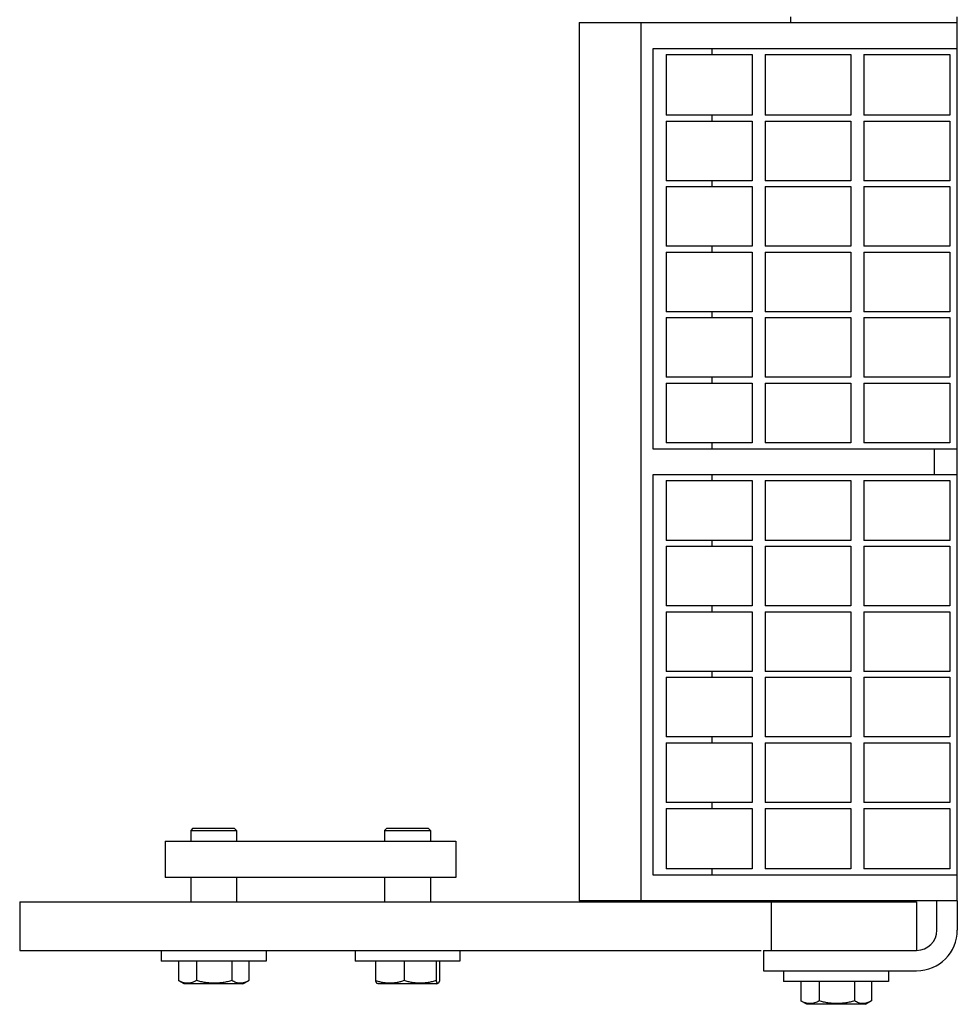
# Model space of a CAD drawing. Header units: inches. Extents: x 0 to 176, y 0 to 136.
# Tile 2 of 11: x 46.81 to 51.64, y 87.2 to 92.28. Entities that reach past the tile are written whole.
import ezdxf

# ---------------------------------------------------------------- set-up
doc = ezdxf.new("R2010")
doc.units = ezdxf.units.IN
doc.header["$LTSCALE"] = 9.68
doc.header["$MEASUREMENT"] = 0
for name, color, linetype in [('518353_WW_518353_36_BL4', 7, 'CONTINUOUS'), ('520309_BL0', 7, 'CONTINUOUS'), ('532387_BL3', 7, 'CONTINUOUS'), ('807_1830_10_1_SOLID1_BL34', 7, 'CONTINUOUS'), ('807_1830_11_1_SOLID1_BL8', 7, 'CONTINUOUS'), ('807_1830_12_1_SOLID1_BL32', 7, 'CONTINUOUS'), ('807_1830_13_1_SOLID1_BL25', 7, 'CONTINUOUS'), ('807_1830_14_1_SOLID1_BL40', 7, 'CONTINUOUS'), ('807_1830_15_1_SOLID1_BL17', 7, 'CONTINUOUS'), ('807_1830_16_1_SOLID1_BL33', 7, 'CONTINUOUS'), ('807_1830_17_1_SOLID1_BL30', 7, 'CONTINUOUS'), ('807_1830_18_1_SOLID1_BL18', 7, 'CONTINUOUS'), ('807_1830_19_1_SOLID1_BL29', 7, 'CONTINUOUS'), ('807_1830_1_1_SOLID1_BL23', 7, 'CONTINUOUS'), ('807_1830_1_SOLID1_BL35', 7, 'CONTINUOUS'), ('807_1830_20_1_SOLID1_BL41', 7, 'CONTINUOUS'), ('807_1830_21_1_SOLID1_BL46', 7, 'CONTINUOUS'), ('807_1830_22_1_SOLID1_BL7', 7, 'CONTINUOUS'), ('807_1830_23_1_SOLID1_BL26', 7, 'CONTINUOUS'), ('807_1830_24_1_SOLID1_BL39', 7, 'CONTINUOUS'), ('807_1830_25_1_SOLID1_BL37', 7, 'CONTINUOUS'), ('807_1830_26_1_SOLID1_BL36', 7, 'CONTINUOUS'), ('807_1830_27_1_SOLID1_BL10', 7, 'CONTINUOUS'), ('807_1830_28_1_SOLID1_BL24', 7, 'CONTINUOUS'), ('807_1830_29_1_SOLID1_BL44', 7, 'CONTINUOUS'), ('807_1830_2_1_SOLID1_BL20', 7, 'CONTINUOUS'), ('807_1830_30_1_SOLID1_BL11', 7, 'CONTINUOUS'), ('807_1830_31_1_SOLID1_BL31', 7, 'CONTINUOUS'), ('807_1830_32_1_SOLID1_BL12', 7, 'CONTINUOUS'), ('807_1830_33_1_SOLID1_BL45', 7, 'CONTINUOUS'), ('807_1830_34_1_SOLID1_BL16', 7, 'CONTINUOUS'), ('807_1830_35_1_SOLID1_BL22', 7, 'CONTINUOUS'), ('807_1830_36_1_SOLID1_BL9', 7, 'CONTINUOUS'), ('807_1830_3_1_SOLID1_BL13', 7, 'CONTINUOUS'), ('807_1830_4_1_SOLID1_BL38', 7, 'CONTINUOUS'), ('807_1830_5_1_SOLID1_BL19', 7, 'CONTINUOUS'), ('807_1830_6_1_SOLID1_BL42', 7, 'CONTINUOUS'), ('807_1830_7_1_SOLID1_BL43', 7, 'CONTINUOUS'), ('807_1830_8_1_SOLID1_BL27', 7, 'CONTINUOUS'), ('807_1830_9_1_SOLID1_BL21', 7, 'CONTINUOUS'), ('960616MSSF_BL1', 7, 'CONTINUOUS'), ('960616MSSF_BL2', 7, 'CONTINUOUS'), ('960616MSSF_BL6', 7, 'CONTINUOUS')]:
    doc.layers.add(name, color=color, linetype=linetype)

# ---------------------------------------------------------------- blocks, each defined once
blk = doc.blocks.new('520309_BL0', base_point=(71.5483, 68.7822))
at = {"layer": '520309_BL0', "color": 7, "linetype": 'CONTINUOUS'}
for p, q in [((46.8087, 87.7324), (51.4337, 87.7324)), ((46.8087, 87.7324), (46.8087, 87.4824)), ((50.6837, 87.7324), (50.6837, 87.4824)), ((51.4337, 87.7324), (51.4337, 87.4824)), ((46.8087, 87.4824), (50.6329, 87.4824))]:
    blk.add_line(p, q, dxfattribs=at)
blk = doc.blocks.new('960616MSSF_BL1', base_point=(47.8087, 69.0243))
at = {"layer": '960616MSSF_BL1', "color": 7, "linetype": 'CONTINUOUS'}
for p, q in [((47.7024, 88.1123), (47.6906, 88.1005)), ((47.7024, 88.1123), (47.915, 88.1123)), ((47.915, 88.1123), (47.9268, 88.1005)), ((47.6906, 88.1005), (47.9268, 88.1005)), ((47.6906, 88.1005), (47.6906, 88.0454)), ((47.9268, 88.1005), (47.9268, 88.0454)), ((47.6906, 87.8574), (47.6906, 87.7324)), ((47.9268, 87.8574), (47.9268, 87.7324)), ((47.538, 87.4824), (47.538, 87.4273)), ((48.0793, 87.4824), (48.0793, 87.4273)), ((48.0793, 87.4273), (47.538, 87.4273)), ((47.6269, 87.4273), (47.6269, 87.3268)), ((47.7213, 87.4273), (47.7213, 87.3268)), ((47.9031, 87.4273), (47.9031, 87.3268)), ((47.9905, 87.4273), (47.9905, 87.3268)), ((47.6573, 87.3092), (47.6289, 87.3256)), ((47.9601, 87.3092), (47.6573, 87.3092)), ((47.9601, 87.3092), (47.9885, 87.3256)), ((47.9905, 87.3268), (47.9883, 87.3255))]:
    blk.add_line(p, q, dxfattribs=at)
for points, knots in [([(47.7213, 87.3268), (47.7176, 87.3247), (47.71, 87.3208), (47.6982, 87.3163), (47.6862, 87.3134), (47.6741, 87.3124), (47.662, 87.3134), (47.65, 87.3163), (47.6383, 87.3208), (47.6307, 87.3247), (47.6269, 87.3268)], [0, 0, 0, 0, 0.130291, 0.256586, 0.379356, 0.500005, 0.620657, 0.74343, 0.869718, 1, 1, 1, 1]), ([(47.9031, 87.3268), (47.8958, 87.3246), (47.8809, 87.3207), (47.8582, 87.3162), (47.8353, 87.3134), (47.8122, 87.3124), (47.7892, 87.3134), (47.7663, 87.3162), (47.7436, 87.3207), (47.7287, 87.3246), (47.7213, 87.3268)], [0, 0, 0, 0, 0.125001, 0.250001, 0.375001, 0.5, 0.624999, 0.749999, 0.874999, 1, 1, 1, 1]), ([(47.9883, 87.3255), (47.9849, 87.3235), (47.9781, 87.3199), (47.9674, 87.3157), (47.9566, 87.3132), (47.9457, 87.3124), (47.9348, 87.3135), (47.924, 87.3165), (47.9134, 87.321), (47.9065, 87.3247), (47.9031, 87.3268)], [0, 0, 0, 0, 0.130721, 0.256745, 0.378764, 0.498542, 0.61859, 0.741338, 0.868319, 1, 1, 1, 1])]:
    blk.add_open_spline(points, degree=3, knots=knots, dxfattribs=at)
blk = doc.blocks.new('960616MSSF_BL2', base_point=(72.6029, 69.0243))
at = {"layer": '960616MSSF_BL2', "color": 7, "linetype": 'CONTINUOUS'}
for p, q in [((48.7024, 88.1123), (48.6906, 88.1005)), ((48.7024, 88.1123), (48.915, 88.1123)), ((48.915, 88.1123), (48.9268, 88.1005)), ((48.6906, 88.1005), (48.9268, 88.1005)), ((48.6906, 88.1005), (48.6906, 88.0454)), ((48.9268, 88.1005), (48.9268, 88.0454)), ((48.6906, 87.8574), (48.6906, 87.7324)), ((48.9268, 87.8574), (48.9268, 87.7324)), ((48.538, 87.4824), (48.538, 87.4273)), ((49.0793, 87.4824), (49.0793, 87.4273)), ((49.0793, 87.4273), (48.538, 87.4273)), ((48.6433, 87.4273), (48.6433, 87.3268)), ((48.7916, 87.4273), (48.7916, 87.3268)), ((48.9569, 87.4273), (48.9569, 87.3268)), ((48.974, 87.4273), (48.974, 87.3268)), ((48.6573, 87.3092), (48.6501, 87.3133)), ((48.9601, 87.3092), (48.6573, 87.3092)), ((48.9601, 87.3092), (48.9672, 87.3133))]:
    blk.add_line(p, q, dxfattribs=at)
for points, knots in [([(48.6433, 87.3268), (48.6439, 87.3251), (48.6449, 87.322), (48.6464, 87.3185), (48.6477, 87.3162), (48.6486, 87.3149), (48.6495, 87.3138), (48.6501, 87.3133), (48.6505, 87.3131)], [0, 0, 0, 0, 0.336494, 0.618794, 0.73728, 0.839893, 0.92698, 1, 1, 1, 1]), ([(48.7916, 87.3268), (48.7856, 87.3246), (48.7735, 87.3207), (48.755, 87.3162), (48.7363, 87.3134), (48.7175, 87.3124), (48.6986, 87.3134), (48.6799, 87.3162), (48.6614, 87.3207), (48.6493, 87.3246), (48.6433, 87.3268)], [0, 0, 0, 0, 0.126059, 0.251308, 0.375861, 0.500001, 0.624142, 0.748695, 0.873943, 1, 1, 1, 1]), ([(48.9569, 87.3268), (48.9502, 87.3246), (48.9367, 87.3207), (48.9161, 87.3162), (48.8952, 87.3134), (48.8742, 87.3124), (48.8532, 87.3134), (48.8324, 87.3162), (48.8118, 87.3207), (48.7983, 87.3246), (48.7916, 87.3268)], [0, 0, 0, 0, 0.125444, 0.250548, 0.37536, 0.5, 0.62464, 0.749452, 0.874556, 1, 1, 1, 1]), ([(48.9669, 87.3131), (48.9665, 87.3129), (48.9658, 87.3127), (48.9649, 87.3127), (48.9643, 87.3129), (48.9637, 87.3133), (48.9628, 87.3141), (48.9617, 87.3155), (48.9605, 87.3176), (48.9593, 87.3202), (48.958, 87.3233), (48.9573, 87.3256), (48.9569, 87.3268)], [0, 0, 0, 0, 0.071262, 0.105286, 0.141044, 0.180415, 0.224735, 0.330998, 0.462669, 0.619346, 0.799195, 1, 1, 1, 1]), ([(48.974, 87.3268), (48.9735, 87.3251), (48.9724, 87.322), (48.9709, 87.3185), (48.9696, 87.3162), (48.9687, 87.3149), (48.9678, 87.3138), (48.9672, 87.3133), (48.9669, 87.3131)], [0, 0, 0, 0, 0.336494, 0.618794, 0.73728, 0.839893, 0.92698, 1, 1, 1, 1])]:
    blk.add_open_spline(points, degree=3, knots=knots, dxfattribs=at)
blk = doc.blocks.new('532387_BL3', base_point=(72.0798, 69.0012))
at = {"layer": '532387_BL3', "color": 7, "linetype": 'CONTINUOUS'}
for p, q in [((47.5587, 88.0454), (49.0587, 88.0454)), ((47.5587, 88.0454), (47.5587, 87.8574)), ((49.0587, 88.0454), (49.0587, 87.8574)), ((49.0587, 87.8574), (47.5587, 87.8574))]:
    blk.add_line(p, q, dxfattribs=at)
blk = doc.blocks.new('518353_WW_518353_36_BL4', base_point=(91.8735, 87.9982))
at = {"layer": '518353_WW_518353_36_BL4', "color": 7, "linetype": 'CONTINUOUS'}
for p, q in [((50.7862, 92.2674), (50.7862, 92.2974)), ((51.6442, 92.2674), (51.6442, 92.2974)), ((51.5392, 87.5874), (51.5392, 87.7374)), ((51.6442, 87.7374), (51.6442, 87.5874)), ((50.6442, 87.4824), (51.4342, 87.4824)), ((50.6442, 87.4824), (50.6442, 87.3774)), ((50.6442, 87.3774), (51.4342, 87.3774))]:
    blk.add_line(p, q, dxfattribs=at)
for radius in [0.21, 0.105]:
    blk.add_arc((51.4342, 87.5874), radius, 270, 360, dxfattribs=at)
blk = doc.blocks.new('960616MSSF_BL6', base_point=(73.3407, 70.0244))
at = {"layer": '960616MSSF_BL6', "color": 7, "linetype": 'CONTINUOUS'}
for p, q in [((50.9011, 87.7374), (50.9011, 87.7324)), ((51.1373, 87.7374), (51.1373, 87.7324)), ((50.7485, 87.3774), (50.7485, 87.3223)), ((51.2898, 87.3774), (51.2898, 87.3223)), ((51.2898, 87.3223), (50.7485, 87.3223)), ((50.8374, 87.3223), (50.8374, 87.2218)), ((50.9318, 87.3223), (50.9318, 87.2218)), ((51.1136, 87.3223), (51.1136, 87.2218)), ((51.201, 87.3223), (51.201, 87.2218)), ((50.8678, 87.2042), (50.8394, 87.2206)), ((51.1706, 87.2042), (50.8678, 87.2042)), ((51.1706, 87.2042), (51.199, 87.2206)), ((51.201, 87.2218), (51.1988, 87.2205))]:
    blk.add_line(p, q, dxfattribs=at)
for points, knots in [([(50.9318, 87.2218), (50.9281, 87.2197), (50.9205, 87.2158), (50.9087, 87.2113), (50.8967, 87.2084), (50.8846, 87.2074), (50.8725, 87.2084), (50.8605, 87.2113), (50.8488, 87.2158), (50.8412, 87.2197), (50.8374, 87.2218)], [0, 0, 0, 0, 0.130291, 0.256586, 0.379356, 0.500005, 0.620657, 0.74343, 0.869718, 1, 1, 1, 1]), ([(51.1136, 87.2218), (51.1063, 87.2196), (51.0914, 87.2157), (51.0687, 87.2112), (51.0458, 87.2084), (51.0227, 87.2074), (50.9997, 87.2084), (50.9768, 87.2112), (50.9541, 87.2157), (50.9392, 87.2196), (50.9318, 87.2218)], [0, 0, 0, 0, 0.125001, 0.250001, 0.375001, 0.5, 0.624999, 0.749999, 0.874999, 1, 1, 1, 1]), ([(51.1988, 87.2205), (51.1954, 87.2185), (51.1886, 87.2149), (51.1779, 87.2107), (51.1671, 87.2082), (51.1562, 87.2074), (51.1453, 87.2085), (51.1345, 87.2115), (51.1239, 87.216), (51.117, 87.2197), (51.1136, 87.2218)], [0, 0, 0, 0, 0.130721, 0.256745, 0.378764, 0.498542, 0.61859, 0.741338, 0.868319, 1, 1, 1, 1])]:
    blk.add_open_spline(points, degree=3, knots=knots, dxfattribs=at)
blk = doc.blocks.new('807_1830_22_1_SOLID1_BL7', base_point=(74.7242, 72.7332))
at = {"layer": '807_1830_22_1_SOLID1_BL7', "color": 7, "linetype": 'CONTINUOUS'}
for p, q in [((49.6942, 92.2674), (51.6442, 92.2674)), ((49.6942, 92.2674), (49.6942, 87.7374)), ((50.0142, 87.7374), (50.0142, 92.2674)), ((51.6442, 87.7374), (51.6442, 92.2674)), ((51.6442, 92.1324), (50.0742, 92.1324)), ((50.0742, 92.1324), (50.0742, 90.0699)), ((50.3796, 92.1024), (50.3796, 92.1324)), ((50.3796, 91.7599), (50.3796, 91.7899)), ((50.3796, 91.4219), (50.3796, 91.4519)), ((50.3796, 91.0839), (50.3796, 91.1139)), ((50.3796, 90.7459), (50.3796, 90.7759)), ((50.3796, 90.4079), (50.3796, 90.4379)), ((50.3796, 90.0699), (50.3796, 90.0999)), ((50.0742, 90.0699), (51.6442, 90.0699)), ((51.5243, 90.0699), (51.5243, 89.9349)), ((51.6442, 89.9349), (50.0742, 89.9349)), ((50.0742, 89.9349), (50.0742, 87.8724)), ((50.3796, 89.9049), (50.3796, 89.9349)), ((50.3796, 89.5669), (50.3796, 89.5969)), ((50.3796, 89.2289), (50.3796, 89.2589)), ((50.3796, 88.8909), (50.3796, 88.9209)), ((50.3796, 88.5529), (50.3796, 88.5829)), ((50.3796, 88.2149), (50.3796, 88.2449)), ((50.0742, 87.8724), (51.6442, 87.8724)), ((50.3796, 87.8724), (50.3796, 87.9024)), ((51.6442, 87.7374), (49.6942, 87.7374))]:
    blk.add_line(p, q, dxfattribs=at)
blk = doc.blocks.new('807_1830_11_1_SOLID1_BL8', base_point=(73.9665, 71.0595))
at = {"layer": '807_1830_11_1_SOLID1_BL8', "color": 7, "linetype": 'CONTINUOUS'}
for p, q in [((51.1627, 88.2149), (51.6057, 88.2149)), ((51.1627, 88.2149), (51.1627, 87.9024)), ((51.6057, 88.2149), (51.6057, 87.9024)), ((51.6057, 87.9024), (51.1627, 87.9024))]:
    blk.add_line(p, q, dxfattribs=at)
blk = doc.blocks.new('807_1830_36_1_SOLID1_BL9', base_point=(50.8742, 71.1702))
at = {"layer": '807_1830_36_1_SOLID1_BL9', "color": 7, "linetype": 'CONTINUOUS'}
for p, q in [((50.6527, 88.2149), (51.0957, 88.2149)), ((50.6527, 88.2149), (50.6527, 87.9024)), ((51.0957, 88.2149), (51.0957, 87.9024)), ((51.0957, 87.9024), (50.6527, 87.9024))]:
    blk.add_line(p, q, dxfattribs=at)
blk = doc.blocks.new('807_1830_27_1_SOLID1_BL10', base_point=(50.3642, 71.1702))
at = {"layer": '807_1830_27_1_SOLID1_BL10', "color": 7, "linetype": 'CONTINUOUS'}
for p, q in [((50.1427, 88.2149), (50.5857, 88.2149)), ((50.1427, 88.2149), (50.1427, 87.9024)), ((50.5857, 88.2149), (50.5857, 87.9024)), ((50.5857, 87.9024), (50.1427, 87.9024))]:
    blk.add_line(p, q, dxfattribs=at)
blk = doc.blocks.new('807_1830_30_1_SOLID1_BL11', base_point=(74.1355, 71.2285))
at = {"layer": '807_1830_30_1_SOLID1_BL11', "color": 7, "linetype": 'CONTINUOUS'}
for p, q in [((51.1627, 88.5529), (51.6057, 88.5529)), ((51.1627, 88.5529), (51.1627, 88.2449)), ((51.6057, 88.5529), (51.6057, 88.2449)), ((51.6057, 88.2449), (51.1627, 88.2449))]:
    blk.add_line(p, q, dxfattribs=at)
blk = doc.blocks.new('807_1830_32_1_SOLID1_BL12', base_point=(50.8742, 88.3989))
at = {"layer": '807_1830_32_1_SOLID1_BL12', "color": 7, "linetype": 'CONTINUOUS'}
for p, q in [((50.6527, 88.5529), (51.0957, 88.5529)), ((50.6527, 88.5529), (50.6527, 88.2449)), ((51.0957, 88.5529), (51.0957, 88.2449)), ((51.0957, 88.2449), (50.6527, 88.2449))]:
    blk.add_line(p, q, dxfattribs=at)
blk = doc.blocks.new('807_1830_3_1_SOLID1_BL13', base_point=(50.3642, 88.3989))
at = {"layer": '807_1830_3_1_SOLID1_BL13', "color": 7, "linetype": 'CONTINUOUS'}
for p, q in [((50.1427, 88.5529), (50.5857, 88.5529)), ((50.1427, 88.5529), (50.1427, 88.2449)), ((50.5857, 88.5529), (50.5857, 88.2449)), ((50.5857, 88.2449), (50.1427, 88.2449))]:
    blk.add_line(p, q, dxfattribs=at)
blk = doc.blocks.new('807_1830_34_1_SOLID1_BL16', base_point=(74.3045, 71.3975))
at = {"layer": '807_1830_34_1_SOLID1_BL16', "color": 7, "linetype": 'CONTINUOUS'}
for p, q in [((51.1627, 88.8909), (51.6057, 88.8909)), ((51.1627, 88.8909), (51.1627, 88.5829)), ((51.6057, 88.8909), (51.6057, 88.5829)), ((51.6057, 88.5829), (51.1627, 88.5829))]:
    blk.add_line(p, q, dxfattribs=at)
blk = doc.blocks.new('807_1830_15_1_SOLID1_BL17', base_point=(50.8742, 88.7369))
at = {"layer": '807_1830_15_1_SOLID1_BL17', "color": 7, "linetype": 'CONTINUOUS'}
for p, q in [((50.6527, 88.8909), (51.0957, 88.8909)), ((50.6527, 88.8909), (50.6527, 88.5829)), ((51.0957, 88.8909), (51.0957, 88.5829)), ((51.0957, 88.5829), (50.6527, 88.5829))]:
    blk.add_line(p, q, dxfattribs=at)
blk = doc.blocks.new('807_1830_18_1_SOLID1_BL18', base_point=(50.3642, 88.7369))
at = {"layer": '807_1830_18_1_SOLID1_BL18', "color": 7, "linetype": 'CONTINUOUS'}
for p, q in [((50.1427, 88.8909), (50.5857, 88.8909)), ((50.1427, 88.8909), (50.1427, 88.5829)), ((50.5857, 88.8909), (50.5857, 88.5829)), ((50.5857, 88.5829), (50.1427, 88.5829))]:
    blk.add_line(p, q, dxfattribs=at)
blk = doc.blocks.new('807_1830_5_1_SOLID1_BL19', base_point=(74.4735, 71.5665))
at = {"layer": '807_1830_5_1_SOLID1_BL19', "color": 7, "linetype": 'CONTINUOUS'}
for p, q in [((51.1627, 89.2289), (51.6057, 89.2289)), ((51.1627, 89.2289), (51.1627, 88.9209)), ((51.6057, 89.2289), (51.6057, 88.9209)), ((51.6057, 88.9209), (51.1627, 88.9209))]:
    blk.add_line(p, q, dxfattribs=at)
blk = doc.blocks.new('807_1830_2_1_SOLID1_BL20', base_point=(50.8742, 89.0749))
at = {"layer": '807_1830_2_1_SOLID1_BL20', "color": 7, "linetype": 'CONTINUOUS'}
for p, q in [((50.6527, 89.2289), (51.0957, 89.2289)), ((50.6527, 89.2289), (50.6527, 88.9209)), ((51.0957, 89.2289), (51.0957, 88.9209)), ((51.0957, 88.9209), (50.6527, 88.9209))]:
    blk.add_line(p, q, dxfattribs=at)
blk = doc.blocks.new('807_1830_9_1_SOLID1_BL21', base_point=(50.3642, 89.0749))
at = {"layer": '807_1830_9_1_SOLID1_BL21', "color": 7, "linetype": 'CONTINUOUS'}
for p, q in [((50.1427, 89.2289), (50.5857, 89.2289)), ((50.1427, 89.2289), (50.1427, 88.9209)), ((50.5857, 89.2289), (50.5857, 88.9209)), ((50.5857, 88.9209), (50.1427, 88.9209))]:
    blk.add_line(p, q, dxfattribs=at)
blk = doc.blocks.new('807_1830_35_1_SOLID1_BL22', base_point=(74.6425, 71.7355))
at = {"layer": '807_1830_35_1_SOLID1_BL22', "color": 7, "linetype": 'CONTINUOUS'}
for p, q in [((51.1627, 89.5669), (51.6057, 89.5669)), ((51.1627, 89.5669), (51.1627, 89.2589)), ((51.6057, 89.5669), (51.6057, 89.2589)), ((51.6057, 89.2589), (51.1627, 89.2589))]:
    blk.add_line(p, q, dxfattribs=at)
blk = doc.blocks.new('807_1830_1_1_SOLID1_BL23', base_point=(50.8742, 89.4129))
at = {"layer": '807_1830_1_1_SOLID1_BL23', "color": 7, "linetype": 'CONTINUOUS'}
for p, q in [((50.6527, 89.5669), (51.0957, 89.5669)), ((50.6527, 89.5669), (50.6527, 89.2589)), ((51.0957, 89.5669), (51.0957, 89.2589)), ((51.0957, 89.2589), (50.6527, 89.2589))]:
    blk.add_line(p, q, dxfattribs=at)
blk = doc.blocks.new('807_1830_28_1_SOLID1_BL24', base_point=(50.3642, 89.4129))
at = {"layer": '807_1830_28_1_SOLID1_BL24', "color": 7, "linetype": 'CONTINUOUS'}
for p, q in [((50.1427, 89.5669), (50.5857, 89.5669)), ((50.1427, 89.5669), (50.1427, 89.2589)), ((50.5857, 89.5669), (50.5857, 89.2589)), ((50.5857, 89.2589), (50.1427, 89.2589))]:
    blk.add_line(p, q, dxfattribs=at)
blk = doc.blocks.new('807_1830_13_1_SOLID1_BL25', base_point=(74.8115, 71.9045))
at = {"layer": '807_1830_13_1_SOLID1_BL25', "color": 7, "linetype": 'CONTINUOUS'}
for p, q in [((51.1627, 89.9049), (51.6057, 89.9049)), ((51.1627, 89.9049), (51.1627, 89.5969)), ((51.6057, 89.9049), (51.6057, 89.5969)), ((51.6057, 89.5969), (51.1627, 89.5969))]:
    blk.add_line(p, q, dxfattribs=at)
blk = doc.blocks.new('807_1830_23_1_SOLID1_BL26', base_point=(50.8742, 89.7509))
at = {"layer": '807_1830_23_1_SOLID1_BL26', "color": 7, "linetype": 'CONTINUOUS'}
for p, q in [((50.6527, 89.9049), (51.0957, 89.9049)), ((50.6527, 89.9049), (50.6527, 89.5969)), ((51.0957, 89.9049), (51.0957, 89.5969)), ((51.0957, 89.5969), (50.6527, 89.5969))]:
    blk.add_line(p, q, dxfattribs=at)
blk = doc.blocks.new('807_1830_8_1_SOLID1_BL27', base_point=(50.3642, 89.7509))
at = {"layer": '807_1830_8_1_SOLID1_BL27', "color": 7, "linetype": 'CONTINUOUS'}
for p, q in [((50.1427, 89.9049), (50.5857, 89.9049)), ((50.1427, 89.9049), (50.1427, 89.5969)), ((50.5857, 89.9049), (50.5857, 89.5969)), ((50.5857, 89.5969), (50.1427, 89.5969))]:
    blk.add_line(p, q, dxfattribs=at)
blk = doc.blocks.new('807_1830_19_1_SOLID1_BL29', base_point=(75.063, 72.156))
at = {"layer": '807_1830_19_1_SOLID1_BL29', "color": 7, "linetype": 'CONTINUOUS'}
for p, q in [((51.1627, 90.4079), (51.6057, 90.4079)), ((51.1627, 90.4079), (51.1627, 90.0999)), ((51.6057, 90.4079), (51.6057, 90.0999)), ((51.6057, 90.0999), (51.1627, 90.0999))]:
    blk.add_line(p, q, dxfattribs=at)
blk = doc.blocks.new('807_1830_17_1_SOLID1_BL30', base_point=(50.8742, 90.2539))
at = {"layer": '807_1830_17_1_SOLID1_BL30', "color": 7, "linetype": 'CONTINUOUS'}
for p, q in [((50.6527, 90.4079), (51.0957, 90.4079)), ((50.6527, 90.4079), (50.6527, 90.0999)), ((51.0957, 90.4079), (51.0957, 90.0999)), ((51.0957, 90.0999), (50.6527, 90.0999))]:
    blk.add_line(p, q, dxfattribs=at)
blk = doc.blocks.new('807_1830_31_1_SOLID1_BL31', base_point=(50.3642, 90.2539))
at = {"layer": '807_1830_31_1_SOLID1_BL31', "color": 7, "linetype": 'CONTINUOUS'}
for p, q in [((50.1427, 90.4079), (50.5857, 90.4079)), ((50.1427, 90.4079), (50.1427, 90.0999)), ((50.5857, 90.4079), (50.5857, 90.0999)), ((50.5857, 90.0999), (50.1427, 90.0999))]:
    blk.add_line(p, q, dxfattribs=at)
blk = doc.blocks.new('807_1830_12_1_SOLID1_BL32', base_point=(75.232, 72.325))
at = {"layer": '807_1830_12_1_SOLID1_BL32', "color": 7, "linetype": 'CONTINUOUS'}
for p, q in [((51.1627, 90.7459), (51.6057, 90.7459)), ((51.1627, 90.7459), (51.1627, 90.4379)), ((51.6057, 90.7459), (51.6057, 90.4379)), ((51.6057, 90.4379), (51.1627, 90.4379))]:
    blk.add_line(p, q, dxfattribs=at)
blk = doc.blocks.new('807_1830_16_1_SOLID1_BL33', base_point=(50.8742, 90.5919))
at = {"layer": '807_1830_16_1_SOLID1_BL33', "color": 7, "linetype": 'CONTINUOUS'}
for p, q in [((50.6527, 90.7459), (51.0957, 90.7459)), ((50.6527, 90.7459), (50.6527, 90.4379)), ((51.0957, 90.7459), (51.0957, 90.4379)), ((51.0957, 90.4379), (50.6527, 90.4379))]:
    blk.add_line(p, q, dxfattribs=at)
blk = doc.blocks.new('807_1830_10_1_SOLID1_BL34', base_point=(50.3642, 90.5919))
at = {"layer": '807_1830_10_1_SOLID1_BL34', "color": 7, "linetype": 'CONTINUOUS'}
for p, q in [((50.1427, 90.7459), (50.5857, 90.7459)), ((50.1427, 90.7459), (50.1427, 90.4379)), ((50.5857, 90.7459), (50.5857, 90.4379)), ((50.5857, 90.4379), (50.1427, 90.4379))]:
    blk.add_line(p, q, dxfattribs=at)
blk = doc.blocks.new('807_1830_1_SOLID1_BL35', base_point=(75.401, 72.494))
at = {"layer": '807_1830_1_SOLID1_BL35', "color": 7, "linetype": 'CONTINUOUS'}
for p, q in [((51.1627, 91.0839), (51.6057, 91.0839)), ((51.1627, 91.0839), (51.1627, 90.7759)), ((51.6057, 91.0839), (51.6057, 90.7759)), ((51.6057, 90.7759), (51.1627, 90.7759))]:
    blk.add_line(p, q, dxfattribs=at)
blk = doc.blocks.new('807_1830_26_1_SOLID1_BL36', base_point=(50.8742, 90.9299))
at = {"layer": '807_1830_26_1_SOLID1_BL36', "color": 7, "linetype": 'CONTINUOUS'}
for p, q in [((50.6527, 91.0839), (51.0957, 91.0839)), ((50.6527, 91.0839), (50.6527, 90.7759)), ((51.0957, 91.0839), (51.0957, 90.7759)), ((51.0957, 90.7759), (50.6527, 90.7759))]:
    blk.add_line(p, q, dxfattribs=at)
blk = doc.blocks.new('807_1830_25_1_SOLID1_BL37', base_point=(50.3642, 90.9299))
at = {"layer": '807_1830_25_1_SOLID1_BL37', "color": 7, "linetype": 'CONTINUOUS'}
for p, q in [((50.1427, 91.0839), (50.5857, 91.0839)), ((50.1427, 91.0839), (50.1427, 90.7759)), ((50.5857, 91.0839), (50.5857, 90.7759)), ((50.5857, 90.7759), (50.1427, 90.7759))]:
    blk.add_line(p, q, dxfattribs=at)
blk = doc.blocks.new('807_1830_4_1_SOLID1_BL38', base_point=(75.57, 72.663))
at = {"layer": '807_1830_4_1_SOLID1_BL38', "color": 7, "linetype": 'CONTINUOUS'}
for p, q in [((51.1627, 91.4219), (51.6057, 91.4219)), ((51.1627, 91.4219), (51.1627, 91.1139)), ((51.6057, 91.4219), (51.6057, 91.1139)), ((51.6057, 91.1139), (51.1627, 91.1139))]:
    blk.add_line(p, q, dxfattribs=at)
blk = doc.blocks.new('807_1830_24_1_SOLID1_BL39', base_point=(50.8742, 91.2679))
at = {"layer": '807_1830_24_1_SOLID1_BL39', "color": 7, "linetype": 'CONTINUOUS'}
for p, q in [((50.6527, 91.4219), (51.0957, 91.4219)), ((50.6527, 91.4219), (50.6527, 91.1139)), ((51.0957, 91.4219), (51.0957, 91.1139)), ((51.0957, 91.1139), (50.6527, 91.1139))]:
    blk.add_line(p, q, dxfattribs=at)
blk = doc.blocks.new('807_1830_14_1_SOLID1_BL40', base_point=(50.3642, 91.2679))
at = {"layer": '807_1830_14_1_SOLID1_BL40', "color": 7, "linetype": 'CONTINUOUS'}
for p, q in [((50.1427, 91.4219), (50.5857, 91.4219)), ((50.1427, 91.4219), (50.1427, 91.1139)), ((50.5857, 91.4219), (50.5857, 91.1139)), ((50.5857, 91.1139), (50.1427, 91.1139))]:
    blk.add_line(p, q, dxfattribs=at)
blk = doc.blocks.new('807_1830_20_1_SOLID1_BL41', base_point=(75.739, 72.832))
at = {"layer": '807_1830_20_1_SOLID1_BL41', "color": 7, "linetype": 'CONTINUOUS'}
for p, q in [((51.1627, 91.7599), (51.6057, 91.7599)), ((51.1627, 91.7599), (51.1627, 91.4519)), ((51.6057, 91.7599), (51.6057, 91.4519)), ((51.6057, 91.4519), (51.1627, 91.4519))]:
    blk.add_line(p, q, dxfattribs=at)
blk = doc.blocks.new('807_1830_6_1_SOLID1_BL42', base_point=(50.8742, 91.6059))
at = {"layer": '807_1830_6_1_SOLID1_BL42', "color": 7, "linetype": 'CONTINUOUS'}
for p, q in [((50.6527, 91.7599), (51.0957, 91.7599)), ((50.6527, 91.7599), (50.6527, 91.4519)), ((51.0957, 91.7599), (51.0957, 91.4519)), ((51.0957, 91.4519), (50.6527, 91.4519))]:
    blk.add_line(p, q, dxfattribs=at)
blk = doc.blocks.new('807_1830_7_1_SOLID1_BL43', base_point=(50.3642, 91.6059))
at = {"layer": '807_1830_7_1_SOLID1_BL43', "color": 7, "linetype": 'CONTINUOUS'}
for p, q in [((50.1427, 91.7599), (50.5857, 91.7599)), ((50.1427, 91.7599), (50.1427, 91.4519)), ((50.5857, 91.7599), (50.5857, 91.4519)), ((50.5857, 91.4519), (50.1427, 91.4519))]:
    blk.add_line(p, q, dxfattribs=at)
blk = doc.blocks.new('807_1830_29_1_SOLID1_BL44', base_point=(75.9103, 73.0032))
at = {"layer": '807_1830_29_1_SOLID1_BL44', "color": 7, "linetype": 'CONTINUOUS'}
for p, q in [((51.1627, 92.1024), (51.6057, 92.1024)), ((51.1627, 92.1024), (51.1627, 91.7899)), ((51.6057, 92.1024), (51.6057, 91.7899)), ((51.6057, 91.7899), (51.1627, 91.7899))]:
    blk.add_line(p, q, dxfattribs=at)
blk = doc.blocks.new('807_1830_33_1_SOLID1_BL45', base_point=(50.8742, 91.9462))
at = {"layer": '807_1830_33_1_SOLID1_BL45', "color": 7, "linetype": 'CONTINUOUS'}
for p, q in [((50.6527, 92.1024), (51.0957, 92.1024)), ((50.6527, 92.1024), (50.6527, 91.7899)), ((51.0957, 92.1024), (51.0957, 91.7899)), ((51.0957, 91.7899), (50.6527, 91.7899))]:
    blk.add_line(p, q, dxfattribs=at)
blk = doc.blocks.new('807_1830_21_1_SOLID1_BL46', base_point=(50.3642, 91.9462))
at = {"layer": '807_1830_21_1_SOLID1_BL46', "color": 7, "linetype": 'CONTINUOUS'}
for p, q in [((50.1427, 92.1024), (50.5857, 92.1024)), ((50.1427, 92.1024), (50.1427, 91.7899)), ((50.5857, 92.1024), (50.5857, 91.7899)), ((50.5857, 91.7899), (50.1427, 91.7899))]:
    blk.add_line(p, q, dxfattribs=at)

msp = doc.modelspace()

# ---------------------------------------------------------------- block references
at = {"layer": '518353_WW_518353_36_BL4'}
msp.add_blockref('518353_WW_518353_36_BL4', (91.8735, 87.9982), dxfattribs=at)
at = {"layer": '520309_BL0'}
msp.add_blockref('520309_BL0', (71.5483, 68.7822), dxfattribs=at)
at = {"layer": '532387_BL3'}
msp.add_blockref('532387_BL3', (72.0798, 69.0012), dxfattribs=at)
at = {"layer": '807_1830_10_1_SOLID1_BL34'}
msp.add_blockref('807_1830_10_1_SOLID1_BL34', (50.3642, 90.5919), dxfattribs=at)
at = {"layer": '807_1830_11_1_SOLID1_BL8'}
msp.add_blockref('807_1830_11_1_SOLID1_BL8', (73.9665, 71.0595), dxfattribs=at)
at = {"layer": '807_1830_12_1_SOLID1_BL32'}
msp.add_blockref('807_1830_12_1_SOLID1_BL32', (75.232, 72.325), dxfattribs=at)
at = {"layer": '807_1830_13_1_SOLID1_BL25'}
msp.add_blockref('807_1830_13_1_SOLID1_BL25', (74.8115, 71.9045), dxfattribs=at)
at = {"layer": '807_1830_14_1_SOLID1_BL40'}
msp.add_blockref('807_1830_14_1_SOLID1_BL40', (50.3642, 91.2679), dxfattribs=at)
at = {"layer": '807_1830_15_1_SOLID1_BL17'}
msp.add_blockref('807_1830_15_1_SOLID1_BL17', (50.8742, 88.7369), dxfattribs=at)
at = {"layer": '807_1830_16_1_SOLID1_BL33'}
msp.add_blockref('807_1830_16_1_SOLID1_BL33', (50.8742, 90.5919), dxfattribs=at)
at = {"layer": '807_1830_17_1_SOLID1_BL30'}
msp.add_blockref('807_1830_17_1_SOLID1_BL30', (50.8742, 90.2539), dxfattribs=at)
at = {"layer": '807_1830_18_1_SOLID1_BL18'}
msp.add_blockref('807_1830_18_1_SOLID1_BL18', (50.3642, 88.7369), dxfattribs=at)
at = {"layer": '807_1830_19_1_SOLID1_BL29'}
msp.add_blockref('807_1830_19_1_SOLID1_BL29', (75.063, 72.156), dxfattribs=at)
at = {"layer": '807_1830_1_1_SOLID1_BL23'}
msp.add_blockref('807_1830_1_1_SOLID1_BL23', (50.8742, 89.4129), dxfattribs=at)
at = {"layer": '807_1830_1_SOLID1_BL35'}
msp.add_blockref('807_1830_1_SOLID1_BL35', (75.401, 72.494), dxfattribs=at)
at = {"layer": '807_1830_20_1_SOLID1_BL41'}
msp.add_blockref('807_1830_20_1_SOLID1_BL41', (75.739, 72.832), dxfattribs=at)
at = {"layer": '807_1830_21_1_SOLID1_BL46'}
msp.add_blockref('807_1830_21_1_SOLID1_BL46', (50.3642, 91.9462), dxfattribs=at)
at = {"layer": '807_1830_22_1_SOLID1_BL7'}
msp.add_blockref('807_1830_22_1_SOLID1_BL7', (74.7242, 72.7332), dxfattribs=at)
at = {"layer": '807_1830_23_1_SOLID1_BL26'}
msp.add_blockref('807_1830_23_1_SOLID1_BL26', (50.8742, 89.7509), dxfattribs=at)
at = {"layer": '807_1830_24_1_SOLID1_BL39'}
msp.add_blockref('807_1830_24_1_SOLID1_BL39', (50.8742, 91.2679), dxfattribs=at)
at = {"layer": '807_1830_25_1_SOLID1_BL37'}
msp.add_blockref('807_1830_25_1_SOLID1_BL37', (50.3642, 90.9299), dxfattribs=at)
at = {"layer": '807_1830_26_1_SOLID1_BL36'}
msp.add_blockref('807_1830_26_1_SOLID1_BL36', (50.8742, 90.9299), dxfattribs=at)
at = {"layer": '807_1830_27_1_SOLID1_BL10'}
msp.add_blockref('807_1830_27_1_SOLID1_BL10', (50.3642, 71.1702), dxfattribs=at)
at = {"layer": '807_1830_28_1_SOLID1_BL24'}
msp.add_blockref('807_1830_28_1_SOLID1_BL24', (50.3642, 89.4129), dxfattribs=at)
at = {"layer": '807_1830_29_1_SOLID1_BL44'}
msp.add_blockref('807_1830_29_1_SOLID1_BL44', (75.9103, 73.0032), dxfattribs=at)
at = {"layer": '807_1830_2_1_SOLID1_BL20'}
msp.add_blockref('807_1830_2_1_SOLID1_BL20', (50.8742, 89.0749), dxfattribs=at)
at = {"layer": '807_1830_30_1_SOLID1_BL11'}
msp.add_blockref('807_1830_30_1_SOLID1_BL11', (74.1355, 71.2285), dxfattribs=at)
at = {"layer": '807_1830_31_1_SOLID1_BL31'}
msp.add_blockref('807_1830_31_1_SOLID1_BL31', (50.3642, 90.2539), dxfattribs=at)
at = {"layer": '807_1830_32_1_SOLID1_BL12'}
msp.add_blockref('807_1830_32_1_SOLID1_BL12', (50.8742, 88.3989), dxfattribs=at)
at = {"layer": '807_1830_33_1_SOLID1_BL45'}
msp.add_blockref('807_1830_33_1_SOLID1_BL45', (50.8742, 91.9462), dxfattribs=at)
at = {"layer": '807_1830_34_1_SOLID1_BL16'}
msp.add_blockref('807_1830_34_1_SOLID1_BL16', (74.3045, 71.3975), dxfattribs=at)
at = {"layer": '807_1830_35_1_SOLID1_BL22'}
msp.add_blockref('807_1830_35_1_SOLID1_BL22', (74.6425, 71.7355), dxfattribs=at)
at = {"layer": '807_1830_36_1_SOLID1_BL9'}
msp.add_blockref('807_1830_36_1_SOLID1_BL9', (50.8742, 71.1702), dxfattribs=at)
at = {"layer": '807_1830_3_1_SOLID1_BL13'}
msp.add_blockref('807_1830_3_1_SOLID1_BL13', (50.3642, 88.3989), dxfattribs=at)
at = {"layer": '807_1830_4_1_SOLID1_BL38'}
msp.add_blockref('807_1830_4_1_SOLID1_BL38', (75.57, 72.663), dxfattribs=at)
at = {"layer": '807_1830_5_1_SOLID1_BL19'}
msp.add_blockref('807_1830_5_1_SOLID1_BL19', (74.4735, 71.5665), dxfattribs=at)
at = {"layer": '807_1830_6_1_SOLID1_BL42'}
msp.add_blockref('807_1830_6_1_SOLID1_BL42', (50.8742, 91.6059), dxfattribs=at)
at = {"layer": '807_1830_7_1_SOLID1_BL43'}
msp.add_blockref('807_1830_7_1_SOLID1_BL43', (50.3642, 91.6059), dxfattribs=at)
at = {"layer": '807_1830_8_1_SOLID1_BL27'}
msp.add_blockref('807_1830_8_1_SOLID1_BL27', (50.3642, 89.7509), dxfattribs=at)
at = {"layer": '807_1830_9_1_SOLID1_BL21'}
msp.add_blockref('807_1830_9_1_SOLID1_BL21', (50.3642, 89.0749), dxfattribs=at)
at = {"layer": '960616MSSF_BL1'}
msp.add_blockref('960616MSSF_BL1', (47.8087, 69.0243), dxfattribs=at)
at = {"layer": '960616MSSF_BL2'}
msp.add_blockref('960616MSSF_BL2', (72.6029, 69.0243), dxfattribs=at)
at = {"layer": '960616MSSF_BL6'}
msp.add_blockref('960616MSSF_BL6', (73.3407, 70.0244), dxfattribs=at)

doc.saveas('drawing.dxf')
